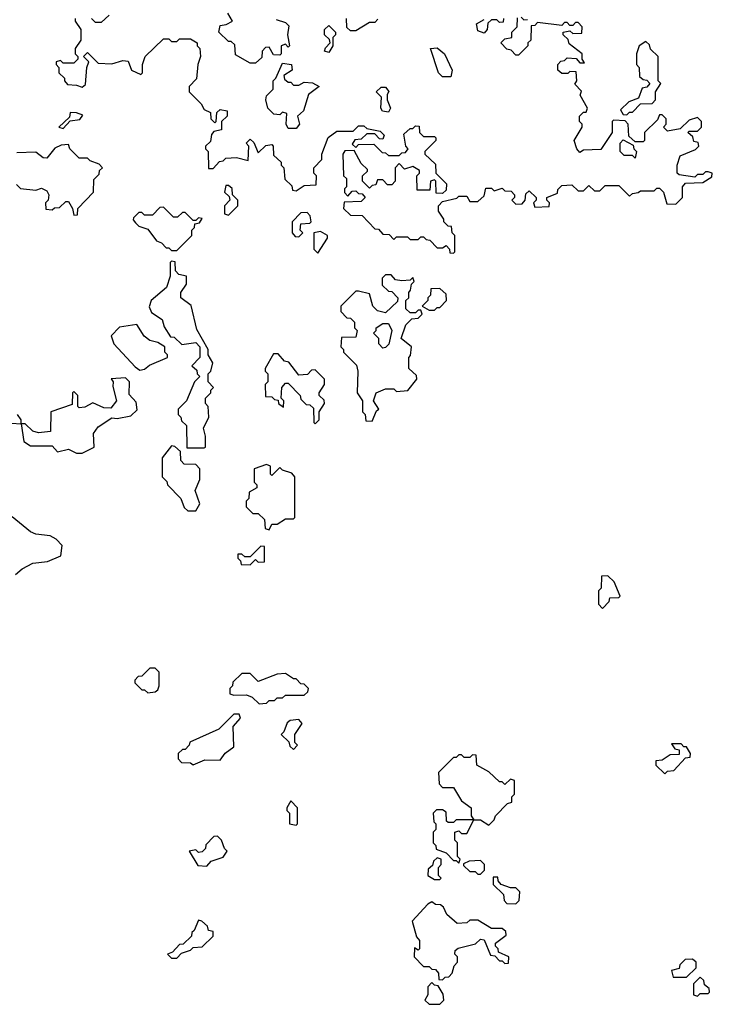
# Model space of a CAD drawing. Extents: x 2219101 to 2444320, y 201258 to 358766.
# Tile 220 of 256: x 2329395 to 2331950, y 341360 to 344991. Entities that reach past the tile are written whole.
import ezdxf

# ---------------------------------------------------------------- set-up
doc = ezdxf.new("R2010")
doc.units = 0

msp = doc.modelspace()

# ---------------------------------------------------------------- linework, layer by layer
at = {"layer": '0CON10XD'}
for points in [[(2329725, 345007.5), (2329695, 344980), (2329675, 344980), (2329660, 344995)], [(2330341.7, 344991.7), (2330375, 344980), (2330388.3, 344968.3), (2330383.3, 344935), (2330390, 344895), (2330385, 344890), (2330375, 344900), (2330360, 344895), (2330360, 344865), (2330355, 344860), (2330331.7, 344861.7), (2330315, 344890), (2330301.7, 344888.3), (2330290, 344875), (2330288.3, 344851.7), (2330265, 344830), (2330245, 344830), (2330191.7, 344861.7), (2330188.3, 344898.3), (2330175, 344910), (2330165, 344910), (2330130, 344945), (2330135, 344970), (2330157, 344973), (2330180, 344985), (2330162.5, 345015)], [(2329600, 344995), (2329600, 344985), (2329620, 344955), (2329620, 344915), (2329600, 344885), (2329600, 344865), (2329610, 344855), (2329610, 344845), (2329595, 344830), (2329555, 344830), (2329545, 344840), (2329530, 344835), (2329530, 344825), (2329540, 344815), (2329540, 344795), (2329560, 344775), (2329560, 344765), (2329571.7, 344751.7), (2329605, 344750), (2329625, 344742.5), (2329638.3, 344751.7), (2329642.5, 344815), (2329650, 344835), (2329630, 344855), (2329645, 344870), (2329685, 344830), (2329735, 344827.5), (2329775, 344840), (2329795, 344837.5), (2329807.5, 344805), (2329841.7, 344788.3), (2329847.5, 344795), (2329847.5, 344825), (2329857.5, 344855), (2329925, 344920), (2329945, 344920), (2329955, 344910), (2329975, 344910), (2329985, 344920), (2330025, 344920), (2330050, 344905), (2330050, 344895), (2330060, 344885), (2330062.5, 344855), (2330052.5, 344825), (2330047, 344773), (2330020, 344745), (2330020, 344725), (2330065, 344680), (2330075, 344660), (2330098.3, 344648.3), (2330100, 344625), (2330115, 344610), (2330120, 344615), (2330121.7, 344648.3), (2330135, 344660), (2330160, 344655), (2330160, 344635), (2330140, 344615), (2330140, 344585), (2330111.7, 344578.3), (2330103, 344567), (2330098.3, 344541.7), (2330080, 344525), (2330080, 344515), (2330090, 344505), (2330091.7, 344441.7), (2330108.3, 344441.7), (2330131.7, 344468.3), (2330145, 344470), (2330155, 344480), (2330195, 344482.5), (2330238.3, 344471.7), (2330240, 344525), (2330230, 344535), (2330245, 344550), (2330258.3, 344538.3), (2330275, 344500), (2330303, 344527), (2330325, 344530), (2330330, 344525), (2330331.7, 344491.7), (2330360, 344465), (2330360, 344455), (2330370, 344445), (2330373, 344403), (2330398.3, 344378.3), (2330401.7, 344361.7), (2330415, 344360), (2330445, 344380), (2330488.3, 344381.7), (2330490, 344415), (2330480, 344425), (2330480, 344445), (2330510, 344475), (2330510, 344495), (2330533, 344557), (2330565, 344580), (2330625, 344580), (2330645, 344600), (2330665, 344600), (2330675, 344590), (2330725, 344580), (2330740, 344565), (2330735, 344550), (2330721.7, 344551.7), (2330705, 344570), (2330675, 344570), (2330655, 344550), (2330631.7, 344548.3), (2330621.7, 344531.7), (2330635, 344520), (2330645, 344530), (2330701.7, 344531.7), (2330731.7, 344501.7), (2330745, 344500), (2330755, 344490), (2330795, 344490), (2330805, 344500), (2330818.3, 344501.7), (2330827.5, 344515), (2330820, 344525), (2330811.7, 344568.3), (2330835, 344590), (2330845, 344590), (2330855, 344600), (2330868.3, 344598.3), (2330870, 344575), (2330885, 344560), (2330925, 344560), (2330930, 344555), (2330930, 344545), (2330890, 344505), (2330890, 344495), (2330928.3, 344458.3), (2330930, 344425), (2330970, 344385), (2330968.3, 344361.7), (2330955, 344350), (2330931.7, 344351.7), (2330930, 344395), (2330925, 344400), (2330910, 344395), (2330908.3, 344361.7), (2330861.7, 344361.7), (2330860, 344415), (2330870, 344425), (2330870, 344435), (2330845, 344450), (2330815, 344440), (2330795, 344460), (2330780, 344445), (2330780, 344395), (2330768.3, 344381.7), (2330751.7, 344381.7), (2330735, 344400), (2330715, 344400), (2330708.3, 344381.7), (2330695, 344380), (2330685, 344370), (2330660, 344395), (2330660, 344415), (2330678.3, 344431.7), (2330678.3, 344438.3), (2330655, 344460), (2330628.3, 344508.3), (2330595, 344507.5), (2330587.5, 344495), (2330590, 344415), (2330600, 344405), (2330600, 344375), (2330593, 344367), (2330593, 344353), (2330605, 344340), (2330621.7, 344358.3), (2330635, 344360), (2330645, 344350), (2330658.3, 344348.3), (2330670, 344335), (2330655, 344320), (2330591.7, 344318.3), (2330590, 344295), (2330615, 344270)], [(2330535, 344870), (2330520, 344875), (2330523, 344887), (2330540, 344905), (2330538.3, 344918.3), (2330520, 344935), (2330520, 344955), (2330535, 344970), (2330560, 344945), (2330560, 344935), (2330550, 344925), (2330550, 344895), (2330535, 344870)], [(2330716.7, 344993.3), (2330705, 344980), (2330685, 344980), (2330635, 344950), (2330615, 344950), (2330601.7, 344961.7), (2330600, 344995)], [(2330995, 344130), (2331000, 344135), (2331000, 344195), (2330990, 344205), (2330988.3, 344228.3), (2330975, 344230), (2330960, 344245), (2330960, 344255), (2330940, 344285), (2330940, 344305), (2330955, 344320), (2331007, 344333), (2331015, 344340), (2331045, 344340), (2331055, 344320), (2331085, 344320), (2331108.3, 344341.7), (2331115, 344370), (2331135, 344370), (2331145, 344360), (2331175, 344370), (2331185, 344360), (2331208.3, 344358.3), (2331220, 344345), (2331220, 344335), (2331210, 344325), (2331225, 344310), (2331248.3, 344311.7), (2331260, 344325), (2331261.7, 344348.3), (2331275, 344360), (2331300, 344335), (2331300, 344325), (2331290, 344315), (2331295, 344300), (2331348.3, 344301.7), (2331350, 344315), (2331340, 344325), (2331340, 344335), (2331378.3, 344351.7), (2331380, 344365), (2331395, 344380), (2331431.7, 344381.7), (2331455, 344360), (2331475, 344360), (2331495, 344380), (2331515, 344360), (2331535, 344360), (2331555, 344380), (2331605, 344380), (2331645, 344340), (2331655, 344350), (2331677, 344353), (2331685, 344360), (2331735, 344360), (2331745, 344370), (2331755, 344370), (2331770, 344355), (2331781.7, 344311.7), (2331815, 344310), (2331840, 344335), (2331840, 344375), (2331851.7, 344388.3), (2331915, 344390), (2331948.3, 344411.7), (2331950, 344425), (2331935, 344430), (2331925, 344430), (2331915, 344420), (2331895, 344420), (2331885, 344410), (2331828.3, 344418.3), (2331820, 344425), (2331820, 344455), (2331831.7, 344488.3), (2331888.3, 344511.7), (2331900, 344525), (2331898.3, 344538.3), (2331881.7, 344541.7), (2331878.3, 344558.3), (2331860, 344575), (2331865, 344580), (2331895, 344580), (2331910, 344595), (2331910, 344615), (2331895, 344630), (2331865, 344620), (2331831.7, 344588.3), (2331785, 344580), (2331770, 344595), (2331780, 344605), (2331780, 344625), (2331765, 344640), (2331755, 344640), (2331748.3, 344621.7), (2331700, 344575), (2331700, 344545), (2331695, 344540), (2331665, 344540), (2331641.7, 344561.7), (2331640, 344605), (2331628.3, 344618.3), (2331585, 344620), (2331580, 344615), (2331580, 344575), (2331538.3, 344511.7), (2331475, 344510), (2331461.7, 344501.7), (2331450, 344515), (2331440, 344545), (2331470, 344595), (2331470, 344605), (2331460, 344615), (2331460, 344635), (2331475, 344650), (2331485, 344650), (2331490, 344665), (2331463, 344713), (2331467.5, 344727.5), (2331443, 344753), (2331450, 344765), (2331448.3, 344798.3), (2331425, 344800), (2331417, 344793), (2331395, 344792.5), (2331380, 344805), (2331380, 344825), (2331391.7, 344838.3), (2331405, 344840), (2331415, 344850), (2331448.3, 344848.3), (2331461.7, 344831.7), (2331478.3, 344831.7), (2331470, 344845), (2331470, 344865), (2331421.7, 344901.7), (2331418.3, 344918.3), (2331400, 344935), (2331400, 344945), (2331425, 344950), (2331435, 344940), (2331468.3, 344941.7), (2331470, 344965), (2331455, 344980), (2331445, 344980), (2331435, 344970), (2331425, 344970), (2331415, 344980), (2331405, 344980), (2331395, 344970), (2331305, 344980), (2331295, 344970), (2331281.7, 344968.3), (2331280, 344915), (2331270, 344905), (2331270, 344895), (2331235, 344860), (2331225, 344860), (2331208.3, 344878.3), (2331191.7, 344881.7), (2331170, 344905), (2331185, 344920), (2331210, 344925), (2331210, 344945), (2331230, 344965), (2331231.7, 344998.3)], [(2331180, 344995), (2331178.3, 344981.7), (2331165, 344980), (2331155, 344990), (2331135, 344990), (2331121.7, 344978.3), (2331120, 344955), (2331108.3, 344941.7), (2331085, 344950), (2331080, 344975), (2331108.3, 344991.7)], [(2331245, 345000), (2331255, 344990), (2331268.3, 344991.7)], [(2331635, 344640), (2331645, 344650), (2331655, 344650), (2331685, 344680), (2331728.3, 344681.7), (2331740, 344695), (2331740, 344725), (2331760, 344755), (2331750, 344765), (2331750, 344855), (2331721.7, 344881.7), (2331718.3, 344898.3), (2331705, 344910), (2331680, 344895), (2331670, 344865), (2331670, 344825), (2331680, 344815), (2331681.7, 344781.7), (2331695, 344770), (2331708.3, 344768.3), (2331720, 344755), (2331708.3, 344741.7), (2331691.7, 344738.3), (2331678.3, 344701.7), (2331641.7, 344688.3), (2331611.7, 344658.3), (2331621.7, 344641.7), (2331635, 344640)], [(2330985, 344780), (2330955, 344780), (2330940, 344795), (2330910, 344885), (2330935, 344887.5), (2330962.5, 344865), (2330990, 344805), (2330985, 344780)], [(2330415, 344590), (2330385, 344590), (2330377.5, 344605), (2330380, 344645), (2330365, 344650), (2330355, 344640), (2330333, 344643), (2330310, 344665), (2330302.5, 344695), (2330305, 344710), (2330330, 344735), (2330330, 344765), (2330340, 344775), (2330365, 344830), (2330397.5, 344825), (2330400, 344805), (2330370, 344785), (2330371.7, 344771.7), (2330385, 344760), (2330395, 344760), (2330405, 344750), (2330425, 344750), (2330445, 344760), (2330475, 344757.5), (2330500, 344745), (2330460, 344715), (2330442.5, 344655), (2330420, 344635), (2330427.5, 344605), (2330415, 344590)], [(2330755, 344650), (2330733.3, 344653.3), (2330727.5, 344665), (2330730, 344705), (2330710, 344725), (2330728.3, 344741.7), (2330745, 344742.5), (2330756.4, 344726.4), (2330750, 344715), (2330750, 344695), (2330762.5, 344665), (2330755, 344650)], [(2329555, 344590), (2329581.7, 344618.3), (2329617, 344623), (2329628.3, 344638.3), (2329605, 344647.5), (2329581.7, 344648.3), (2329578.3, 344631.7), (2329540, 344595), (2329555, 344590)], [(2329383, 344383), (2329398.3, 344368.3), (2329455, 344362.5), (2329475, 344370), (2329495, 344360), (2329502.5, 344345), (2329500, 344325), (2329490, 344315), (2329491.7, 344291.7), (2329515, 344290), (2329523, 344297), (2329541.7, 344298.3), (2329565, 344320), (2329575, 344320), (2329590, 344295), (2329595, 344270), (2329608.3, 344271.7), (2329610, 344295), (2329667.5, 344355), (2329668.3, 344401.7), (2329688.3, 344421.7), (2329690, 344435), (2329700, 344445), (2329688.3, 344458.3), (2329655, 344470), (2329645, 344480), (2329615, 344480), (2329580, 344515), (2329575, 344530), (2329548.3, 344528.3), (2329525, 344517.5), (2329495, 344480), (2329481.7, 344481.7), (2329455, 344502.5), (2329385, 344500)], [(2331665, 344480), (2331655, 344490), (2331625, 344490), (2331610, 344505), (2331610, 344535), (2331621.7, 344548.3), (2331658.3, 344528.3), (2331660, 344515), (2331670, 344505), (2331665, 344480)], [(2330165, 344270), (2330200, 344305), (2330200, 344325), (2330180, 344345), (2330178.3, 344368.3), (2330165, 344380), (2330155, 344380), (2330150, 344355), (2330168.3, 344338.3), (2330170, 344325), (2330150, 344305), (2330150, 344275), (2330165, 344270)], [(2329975, 344140), (2330030, 344195), (2330030, 344215), (2330040, 344225), (2330041.7, 344238.3), (2330058.3, 344241.7), (2330068.3, 344258.3), (2330055, 344260), (2330045, 344250), (2330035, 344250), (2330005, 344280), (2329995, 344280), (2329977, 344263), (2329963, 344263), (2329925, 344300), (2329911.7, 344298.3), (2329885, 344270), (2329855, 344270), (2329845, 344280), (2329835, 344280), (2329815, 344260), (2329813, 344253), (2329821.7, 344241.7), (2329835, 344230), (2329868.3, 344218.3), (2329900, 344175), (2329918.3, 344168.3), (2329935, 344150), (2329945, 344150), (2329955, 344140), (2329975, 344140)], [(2330425, 344190), (2330440, 344205), (2330430, 344215), (2330431.7, 344238.3), (2330465, 344240), (2330470, 344245), (2330467, 344267), (2330455, 344280), (2330431.7, 344278.3), (2330400, 344245), (2330400, 344205), (2330411.7, 344191.7), (2330425, 344190)], [(2330615, 344270), (2330658.3, 344268.3), (2330705, 344220), (2330718.3, 344218.3), (2330735, 344200), (2330758.3, 344198.3), (2330775, 344180), (2330785, 344190), (2330825, 344190), (2330835, 344180), (2330865, 344180), (2330875, 344190), (2330885, 344190), (2330895, 344180), (2330908.3, 344178.3), (2330935, 344150), (2330955, 344150), (2330968.3, 344158.3), (2330980, 344145), (2330981.7, 344131.7), (2330995, 344130)], [(2330495, 344130), (2330530, 344185), (2330530, 344195), (2330505, 344210), (2330480, 344205), (2330480, 344145), (2330495, 344130)], [(2330011.7, 343411.7), (2330075, 343412.5), (2330080, 343415), (2330080, 343455), (2330072.5, 343485), (2330092.5, 343525), (2330090, 343565), (2330080, 343575), (2330080, 343595), (2330100, 343615), (2330100, 343625), (2330110, 343635), (2330090, 343655), (2330090, 343685), (2330100, 343695), (2330107.5, 343725), (2330090, 343755), (2330090, 343775), (2330048.3, 343848.3), (2330027, 343937), (2329990, 343965), (2329990, 343985), (2330010, 344015), (2330010, 344045), (2329981.7, 344051.7), (2329970, 344065), (2329968.3, 344098.3), (2329955, 344100), (2329950, 344095), (2329950, 344045), (2329937, 344003), (2329880, 343955), (2329872.5, 343932.5), (2329881.7, 343911.7), (2329920, 343885), (2329928.3, 343858.3), (2329951.7, 343821.7), (2329965, 343820), (2329993, 343793), (2330045, 343800), (2330060, 343785), (2330060, 343745), (2330030, 343715), (2330048.3, 343698.3), (2330050, 343685), (2330060, 343675), (2330040, 343655), (2330010, 343585), (2329980, 343555), (2329980, 343535), (2329990, 343525), (2329991.7, 343511.7), (2330010, 343495), (2330011.7, 343411.7)], [(2330695, 343510), (2330711.7, 343548.3), (2330720, 343555), (2330700, 343585), (2330710, 343615), (2330745, 343630), (2330775, 343630), (2330785, 343620), (2330827, 343623), (2330860, 343665), (2330858.3, 343678.3), (2330830, 343705), (2330830, 343745), (2330837, 343753), (2330840, 343785), (2330802.5, 343815), (2330820, 343865), (2330841.7, 343888.3), (2330865, 343890), (2330880, 343905), (2330875, 343920), (2330865, 343920), (2330855, 343910), (2330835, 343910), (2330820, 343925), (2330820, 343955), (2330830, 343965), (2330830, 343985), (2330837, 343993), (2330840, 344015), (2330850, 344025), (2330845, 344040), (2330835, 344030), (2330805, 344027.5), (2330781.7, 344031.7), (2330765, 344050), (2330745, 344050), (2330731.7, 344038.3), (2330731.7, 344011.7), (2330755, 343990), (2330768.3, 343988.3), (2330790, 343965), (2330788.3, 343951.7), (2330745, 343910), (2330715, 343917.5), (2330697.5, 343935), (2330685, 343980), (2330645, 343990), (2330635, 343990), (2330580, 343935), (2330580, 343915), (2330601.7, 343891.7), (2330615, 343890), (2330630, 343875), (2330630, 343855), (2330640, 343845), (2330635, 343820), (2330581.7, 343818.3), (2330580, 343785), (2330590, 343775), (2330590, 343765), (2330637, 343717), (2330642.5, 343695), (2330640, 343615), (2330660, 343585), (2330660, 343545), (2330670, 343535), (2330671.7, 343511.7), (2330695, 343510)], [(2330925, 343920), (2330935, 343930), (2330945, 343930), (2330970, 343955), (2330968.3, 343978.3), (2330945, 344000), (2330911.7, 343998.3), (2330910, 343975), (2330900, 343965), (2330900, 343955), (2330880, 343935), (2330905, 343920), (2330925, 343920)], [(2329838.3, 343698.3), (2329855, 343702.5), (2329873.3, 343716.7), (2329940, 343745), (2329940, 343755), (2329930, 343765), (2329930, 343785), (2329905, 343800), (2329875, 343807.5), (2329853.6, 343823.6), (2329827, 343867), (2329763, 343857), (2329732.5, 343825), (2329742.5, 343795), (2329820.7, 343710.7), (2329838.3, 343698.3)], [(2330735, 343780), (2330720, 343795), (2330720, 343815), (2330700, 343835), (2330710, 343845), (2330710, 343855), (2330735, 343870), (2330755, 343870), (2330767.5, 343845), (2330756.2, 343793.8), (2330745, 343782.5), (2330735, 343780)], [(2330485, 343500), (2330500, 343515), (2330500, 343545), (2330520, 343575), (2330518.3, 343588.3), (2330500, 343605), (2330500, 343615), (2330520, 343645), (2330520, 343665), (2330485, 343700), (2330471.7, 343698.3), (2330457, 343683), (2330425, 343680), (2330388.3, 343728.3), (2330371.7, 343731.7), (2330348.3, 343758.3), (2330331.7, 343758.3), (2330300, 343705), (2330300, 343695), (2330310, 343685), (2330310, 343655), (2330300, 343645), (2330301.7, 343601.7), (2330325, 343600), (2330335, 343590), (2330348.3, 343588.3), (2330350, 343575), (2330368.3, 343561.7), (2330370, 343585), (2330360, 343595), (2330362.5, 343635), (2330375, 343650), (2330385, 343650), (2330430, 343605), (2330431.7, 343591.7), (2330451.7, 343571.7), (2330465, 343570), (2330478.3, 343558.3), (2330480, 343505), (2330485, 343500)], [(2329625, 343392.5), (2329670, 343415), (2329666.7, 343465), (2329685, 343490), (2329735, 343522.5), (2329755, 343520), (2329805, 343530), (2329828.3, 343551.7), (2329825, 343580), (2329798.3, 343608.3), (2329800, 343655), (2329785, 343670), (2329733, 343667), (2329740, 343655), (2329738.3, 343638.3), (2329752.5, 343585), (2329731.7, 343558.3), (2329705, 343560), (2329665, 343577.5), (2329635, 343562.5), (2329615, 343560), (2329610, 343565), (2329610, 343605), (2329595, 343620), (2329590, 343615), (2329588.3, 343571.7), (2329510, 343545), (2329508.3, 343471.7), (2329465, 343467.5), (2329443, 343473), (2329415, 343500), (2329400, 343500), (2329410, 343435), (2329435, 343420), (2329515, 343420), (2329535, 343397.5), (2329575, 343407.5), (2329605, 343392.5), (2329625, 343392.5)], [(2329365, 343502.5), (2329400, 343500), (2329400, 343515), (2329387.5, 343535)], [(2330045, 343180), (2330060, 343205), (2330042.5, 343255), (2330060, 343295), (2330060, 343335), (2330045, 343350), (2330001.7, 343351.7), (2329990, 343365), (2329988.3, 343398.3), (2329967, 343417), (2329955, 343420), (2329920, 343375), (2329920, 343305), (2329938.3, 343288.3), (2329940, 343275), (2329990, 343225), (2330001.7, 343191.7), (2330015, 343180), (2330045, 343180)], [(2330315, 343110), (2330325, 343130), (2330345, 343130), (2330375, 343150), (2330405, 343150), (2330410, 343155), (2330410, 343305), (2330398.3, 343318.3), (2330365, 343330), (2330355, 343340), (2330325, 343310), (2330320, 343315), (2330320, 343345), (2330305, 343350), (2330260, 343335), (2330260, 343285), (2330270, 343275), (2330270, 343265), (2330241.7, 343248.3), (2330240, 343225), (2330230, 343215), (2330230, 343195), (2330255, 343170), (2330275, 343170), (2330298.3, 343148.3), (2330300, 343115), (2330315, 343110)], [(2329380, 342945), (2329403.9, 342966.1), (2329443, 342987), (2329497, 342993), (2329546.7, 343013.3), (2329551.7, 343051.7), (2329530, 343075), (2329507, 343087), (2329455, 343093.3), (2329435, 343102.5), (2329367, 343157)], [(2330245, 342980), (2330265, 343000), (2330275, 342990), (2330298.3, 342991.7), (2330298.3, 343048.3), (2330285, 343050), (2330245, 343010), (2330225, 343010), (2330215, 343020), (2330200, 343020), (2330200, 343005), (2330210, 342995), (2330211.7, 342981.7), (2330245, 342980)], [(2331545, 342820), (2331570, 342845), (2331571.7, 342858.3), (2331605, 342860), (2331610, 342865), (2331588.3, 342918.3), (2331565, 342940), (2331541.7, 342938.3), (2331540, 342895), (2331530, 342885), (2331530, 342835), (2331545, 342820)], [(2329868.3, 342508.3), (2329895, 342512.5), (2329905, 342520), (2329910, 342535), (2329910, 342585), (2329895, 342600), (2329875, 342600), (2329845, 342570), (2329831.7, 342568.3), (2329820, 342555), (2329820, 342545), (2329845, 342520), (2329855, 342520), (2329868.3, 342508.3)], [(2330278.3, 342468.3), (2330305, 342470), (2330315, 342480), (2330335, 342480), (2330345, 342490), (2330365, 342490), (2330375, 342500), (2330445, 342500), (2330458.3, 342511.7), (2330460, 342525), (2330445, 342540), (2330431.7, 342541.7), (2330415, 342560), (2330405, 342560), (2330375, 342580), (2330345, 342577.5), (2330275, 342550), (2330245, 342580), (2330215, 342580), (2330181.7, 342548.3), (2330180, 342535), (2330170, 342525), (2330170, 342505), (2330185, 342500), (2330231.7, 342501.7), (2330253, 342493), (2330278.3, 342468.3)], [(2330035, 342242.5), (2330078.3, 342261.7), (2330135, 342260), (2330153.6, 342286.4), (2330185, 342310), (2330182.5, 342385), (2330210, 342415), (2330205, 342430), (2330185, 342430), (2330130, 342375), (2330023, 342327), (2330020, 342315), (2330005, 342300), (2329995, 342300), (2329980, 342285), (2329980, 342265), (2329991.7, 342251.7), (2330025, 342250), (2330035, 342242.5)], [(2330405, 342300), (2330420, 342315), (2330410, 342325), (2330410, 342355), (2330437.5, 342395), (2330425, 342410), (2330393, 342407), (2330381.7, 342398.3), (2330370, 342365), (2330360, 342355), (2330388.3, 342328.3), (2330391.7, 342311.7), (2330405, 342300)], [(2331775, 342210), (2331785, 342220), (2331808.3, 342221.7), (2331851.7, 342268.3), (2331868.3, 342271.7), (2331870, 342285), (2331855, 342310), (2331845, 342310), (2331835, 342320), (2331800, 342320), (2331811.7, 342301.7), (2331828.3, 342298.3), (2331828.3, 342281.7), (2331795, 342280), (2331765, 342260), (2331741.7, 342258.3), (2331741.7, 342241.7), (2331775, 342210)], [(2331125, 342020), (2331145, 342040), (2331150, 342055), (2331195, 342100), (2331210, 342105), (2331210, 342125), (2331220, 342135), (2331220, 342185), (2331205, 342190), (2331185, 342170), (2331175, 342180), (2331165, 342180), (2331125, 342217.5), (2331081.7, 342241.7), (2331078.3, 342278.3), (2331065, 342280), (2331055, 342270), (2331035, 342270), (2331025, 342280), (2331015, 342280), (2331005, 342270), (2330995, 342270), (2330940, 342215), (2330942.5, 342172.5), (2330955, 342160), (2330995, 342160), (2331025, 342110), (2331060, 342085), (2331060, 342055), (2331070, 342040), (2331095, 342040), (2331125, 342020)], [(2330415, 342020), (2330420, 342025), (2330420, 342085), (2330395, 342110), (2330380, 342085), (2330380, 342075), (2330390, 342065), (2330390, 342025), (2330415, 342020)], [(2331015, 341880), (2331020, 341895), (2331010, 341905), (2331010, 341955), (2331000, 341965), (2331000, 341995), (2331015, 342000), (2331025, 341990), (2331045, 341990), (2331070, 342040), (2331005, 342040), (2330995, 342030), (2330975, 342030), (2330970, 342035), (2330968.3, 342068.3), (2330955, 342077.5), (2330933, 342077), (2330920, 342065), (2330923, 342033), (2330930, 342025), (2330930, 342005), (2330920, 341995), (2330920, 341955), (2330930, 341945), (2330931.7, 341931.7), (2330968.3, 341918.3), (2330995, 341890), (2331005, 341890), (2331015, 341880)], [(2330085, 341870), (2330101.7, 341888.3), (2330145, 341902.5), (2330160, 341925), (2330150, 341935), (2330140, 341965), (2330125, 341980), (2330111.7, 341978.3), (2330081.7, 341948.3), (2330080, 341935), (2330068.3, 341921.7), (2330055, 341920), (2330045, 341930), (2330020, 341925), (2330051.7, 341871.7), (2330085, 341870)], [(2330945, 341820), (2330950, 341825), (2330940, 341835), (2330940, 341865), (2330950, 341875), (2330950, 341895), (2330935, 341900), (2330921.7, 341888.3), (2330918.3, 341871.7), (2330901.7, 341858.3), (2330900, 341835), (2330925, 341820), (2330945, 341820)], [(2331095, 341840), (2331110, 341855), (2331110, 341875), (2331095, 341890), (2331052.5, 341887.5), (2331031.7, 341878.3), (2331031.7, 341871.7), (2331055, 341850), (2331075, 341850), (2331085, 341840), (2331095, 341840)], [(2331225, 341730), (2331237.5, 341742.5), (2331240, 341775), (2331225, 341790), (2331205, 341790), (2331171.7, 341801.7), (2331160, 341815), (2331158.3, 341828.3), (2331141.7, 341828.3), (2331141.7, 341801.7), (2331180, 341765), (2331182.5, 341742.5), (2331191.7, 341731.7), (2331225, 341730)], [(2330955, 341450), (2330965, 341460), (2330978.3, 341461.7), (2330990, 341475), (2330998.3, 341501.7), (2331010, 341515), (2331010, 341535), (2331000, 341545), (2331001.7, 341558.3), (2331013, 341567), (2331077, 341583), (2331095, 341600), (2331108.3, 341598.3), (2331131.7, 341541.7), (2331148.3, 341538.3), (2331165, 341520), (2331175, 341520), (2331185, 341510), (2331198.3, 341511.7), (2331200, 341535), (2331161.7, 341551.7), (2331160, 341565), (2331150, 341575), (2331150, 341585), (2331190, 341615), (2331188.3, 341628.3), (2331175, 341640), (2331135, 341640), (2331085, 341670), (2331055, 341670), (2331045, 341660), (2331008.3, 341658.3), (2330970.7, 341690.7), (2330958.3, 341718.3), (2330947, 341727), (2330928.3, 341728.3), (2330915, 341737.5), (2330900.7, 341729.3), (2330843, 341667), (2330858.3, 341608.3), (2330870, 341595), (2330870, 341565), (2330865, 341560), (2330851.7, 341568.3), (2330850, 341535), (2330885, 341500), (2330905, 341500), (2330915, 341490), (2330928.3, 341488.3), (2330940, 341475), (2330941.7, 341451.7), (2330955, 341450)], [(2329975, 341530), (2329991.7, 341548.3), (2330025, 341560), (2330035, 341570), (2330068.3, 341571.7), (2330108.3, 341611.7), (2330108.3, 341628.3), (2330091.7, 341631.7), (2330088.3, 341648.3), (2330067, 341667), (2330055, 341670), (2330038.3, 341631.7), (2330030, 341625), (2330028.3, 341611.7), (2329998.3, 341581.7), (2329985, 341580), (2329958.3, 341551.7), (2329940, 341545), (2329955, 341530), (2329975, 341530)], [(2331855, 341460), (2331890, 341495), (2331890, 341515), (2331877, 341527), (2331850, 341525), (2331830, 341505), (2331828.3, 341491.7), (2331800, 341485), (2331805, 341460), (2331855, 341460)], [(2331895, 341390), (2331905, 341400), (2331935, 341400), (2331940, 341405), (2331938.3, 341418.3), (2331921.7, 341431.7), (2331918.3, 341448.3), (2331905, 341460), (2331880, 341435), (2331880, 341395), (2331895, 341390)], [(2330945, 341360), (2330960, 341375), (2330957, 341397), (2330938.3, 341428.3), (2330925, 341430), (2330915, 341440), (2330900, 341425), (2330900, 341395), (2330890, 341375), (2330905, 341360), (2330945, 341360)]]:
    msp.add_lwpolyline(points, dxfattribs=at)

doc.saveas('drawing.dxf')
